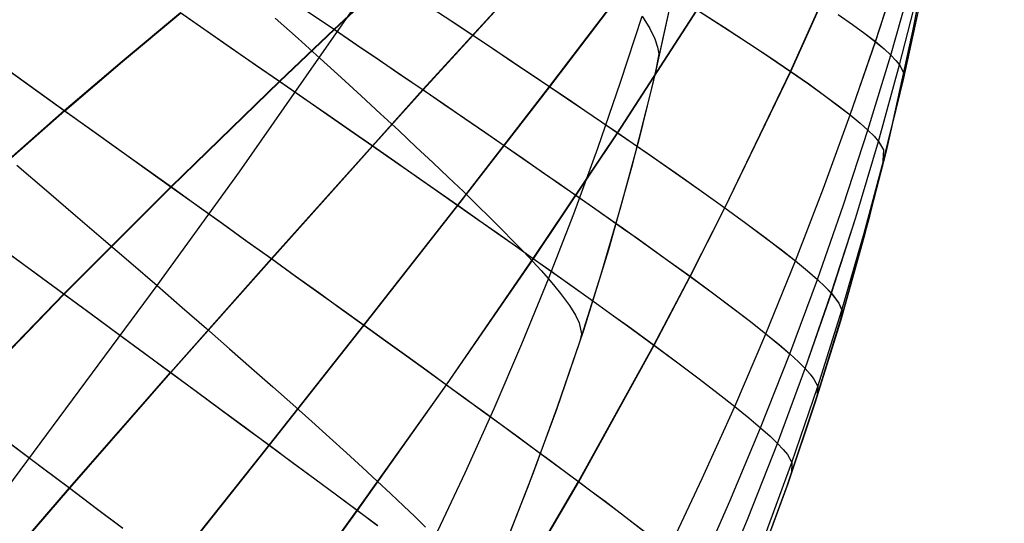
# Model space of a CAD drawing. Header units: millimetres. Extents: x -58 to 58, y -58 to 58.
# Tile 27 of 74: x -30.16 to -17.99, y 37.56 to 43.79. Entities that reach past the tile are written whole.
import ezdxf

# ---------------------------------------------------------------- set-up
doc = ezdxf.new("R2010")
doc.units = ezdxf.units.MM
doc.header["$MEASUREMENT"] = 0
doc.layers.add('Predefinito', color=5, linetype='Continuous')

msp = doc.modelspace()

# ---------------------------------------------------------------- linework, layer by layer
at = {"layer": 'Predefinito', "color": 9}
for points in [[(-21.201, 53.449), (-21.207, 52.185), (-21.244, 50.948), (-21.313, 49.739), (-21.413, 48.555), (-21.542, 47.396), (-21.699, 46.263), (-21.884, 45.153), (-22.096, 44.067), (-22.334, 43.004), (-22.596, 41.964), (-22.882, 40.945), (-23.191, 39.948), (-23.522, 38.971), (-23.875, 38.014), (-24.247, 37.076)], [(-21.201, 53.449), (-21.207, 52.185), (-21.244, 50.948), (-21.313, 49.739), (-21.413, 48.555), (-21.542, 47.396), (-21.699, 46.263), (-21.884, 45.153), (-22.096, 44.067), (-22.334, 43.004), (-22.596, 41.964), (-22.882, 40.945), (-23.191, 39.948), (-23.522, 38.971), (-23.875, 38.014), (-24.247, 37.076)], [(-21.201, 53.449), (-21.201, 52.581), (-21.217, 51.714), (-21.249, 50.847), (-21.297, 49.981), (-21.361, 49.119), (-21.443, 48.258), (-21.541, 47.4), (-21.657, 46.544), (-21.791, 45.69), (-21.943, 44.838), (-22.112, 43.99), (-22.3, 43.146), (-22.506, 42.306), (-22.731, 41.471), (-22.973, 40.641), (-23.234, 39.817), (-23.513, 38.999), (-23.809, 38.187), (-24.123, 37.382)], [(-18.226, 51.362), (-18.282, 50.133), (-18.367, 48.926), (-18.481, 47.742), (-18.623, 46.58), (-18.792, 45.44), (-18.987, 44.322), (-19.208, 43.225), (-19.454, 42.15), (-19.723, 41.095), (-20.015, 40.061), (-20.33, 39.047), (-20.665, 38.053), (-21.021, 37.078), (-21.396, 36.123), (-21.789, 35.186), (-22.199, 34.269), (-22.626, 33.369), (-23.068, 32.487), (-23.524, 31.623), (-23.994, 30.775), (-24.476, 29.943), (-24.969, 29.128), (-25.987, 27.543)]]:
    msp.add_lwpolyline(points, dxfattribs=at)
at = {"layer": 'Predefinito', "color": 9, "extrusion": (-4.69203e-07, -1.27846e-06, 1)}
msp.add_lwpolyline([(-19.453, 42.15), (-19.723, 41.095), (-20.015, 40.061), (-20.33, 39.047), (-20.665, 38.053), (-21.021, 37.078), (-21.396, 36.123), (-21.789, 35.187), (-22.199, 34.269), (-22.822, 32.973)], dxfattribs=at)
at = {"layer": 'Predefinito', "color": 9, "extrusion": (1, 0, 0)}
msp.add_lwpolyline([(42.15, 60), (42.15, 319.997)], dxfattribs=at)
at = {"layer": 'Predefinito', "color": 9}
for points in [[(-21.778, 36.935, 48.685), (-21.38, 37.837, 48.773), (-21.001, 38.745, 48.869), (-20.64, 39.659, 48.972), (-20.299, 40.577, 49.083), (-19.977, 41.499, 49.198), (-19.675, 42.424, 49.314), (-19.391, 43.352, 49.428), (-19.126, 44.288, 49.546), (-18.88, 45.229, 49.68), (-18.764, 45.7, 49.757), (-18.654, 46.172, 49.843), (-18.549, 46.644, 49.94), (-18.449, 47.12, 50.048), (-18.354, 47.602, 50.169), (-18.268, 48.09, 50.301), (-18.19, 48.583, 50.445), (-18.122, 49.082, 50.6), (-18.067, 49.587, 50.765), (-18.025, 50.099, 50.941), (-17.999, 50.614, 51.125), (-17.989, 51.129, 51.317), (-17.991, 51.445, 51.436)], [(-21.777, 36.935, 331.312), (-21.38, 37.836, 331.223), (-21, 38.744, 331.128), (-20.64, 39.659, 331.025), (-20.298, 40.577, 330.914), (-19.977, 41.499, 330.799), (-19.674, 42.423, 330.683), (-19.391, 43.352, 330.569), (-19.126, 44.288, 330.451), (-18.879, 45.229, 330.317), (-18.764, 45.7, 330.24), (-18.654, 46.172, 330.154), (-18.549, 46.644, 330.057), (-18.449, 47.12, 329.949), (-18.354, 47.602, 329.828), (-18.268, 48.09, 329.696), (-18.19, 48.583, 329.552), (-18.122, 49.082, 329.397), (-18.067, 49.587, 329.232), (-18.025, 50.099, 329.056), (-17.999, 50.614, 328.872), (-17.989, 51.129, 328.681), (-17.991, 51.445, 328.562)], [(-21.535, 36.719, 329.007), (-21.153, 37.631, 328.936), (-20.791, 38.551, 328.859), (-20.449, 39.477, 328.777), (-20.126, 40.408, 328.688), (-19.825, 41.344, 328.595), (-19.544, 42.285, 328.502), (-19.283, 43.23, 328.41), (-19.042, 44.18, 328.315), (-18.822, 45.132, 328.208), (-18.719, 45.609, 328.146), (-18.622, 46.086, 328.077), (-18.53, 46.563, 328), (-18.443, 47.043, 327.913), (-18.362, 47.528, 327.816), (-18.288, 48.017, 327.711), (-18.221, 48.511, 327.597), (-18.164, 49.009, 327.474), (-18.116, 49.512, 327.343), (-18.08, 50.02, 327.205), (-18.057, 50.529, 327.06), (-18.047, 51.038, 326.91), (-18.047, 51.425, 326.795)], [(-21.535, 36.719, 50.99), (-21.154, 37.631, 51.061), (-20.791, 38.551, 51.138), (-20.449, 39.477, 51.221), (-20.127, 40.408, 51.31), (-19.825, 41.344, 51.402), (-19.544, 42.285, 51.496), (-19.283, 43.23, 51.588), (-19.042, 44.18, 51.682), (-18.822, 45.132, 51.789), (-18.72, 45.609, 51.851), (-18.622, 46.086, 51.92), (-18.53, 46.563, 51.998), (-18.443, 47.043, 52.085), (-18.362, 47.528, 52.181), (-18.288, 48.017, 52.287), (-18.221, 48.511, 52.401), (-18.164, 49.009, 52.524), (-18.116, 49.512, 52.655), (-18.08, 50.02, 52.793), (-18.057, 50.529, 52.938), (-18.046, 51.038, 53.088), (-18.047, 51.425, 53.203)], [(-20.956, 37.385, 324.412), (-20.614, 38.316, 324.375), (-20.294, 39.254, 324.333), (-19.996, 40.199, 324.289), (-19.719, 41.15, 324.243), (-19.464, 42.107, 324.197), (-19.231, 43.069, 324.151), (-19.021, 44.034, 324.105), (-18.832, 45.001, 324.051), (-18.665, 45.967, 323.986), (-18.518, 46.935, 323.903), (-18.392, 47.912, 323.802), (-18.291, 48.896, 323.684), (-18.218, 49.887, 323.554), (-18.176, 50.879, 323.414), (-18.165, 51.383, 323.342)], [(-20.956, 37.385, 55.586), (-20.614, 38.316, 55.624), (-20.294, 39.254, 55.665), (-19.996, 40.199, 55.709), (-19.719, 41.15, 55.755), (-19.464, 42.107, 55.802), (-19.231, 43.069, 55.847), (-19.021, 44.034, 55.894), (-18.832, 45.001, 55.947), (-18.665, 45.967, 56.013), (-18.518, 46.935, 56.096), (-18.392, 47.912, 56.197), (-18.291, 48.896, 56.314), (-18.218, 49.887, 56.445), (-18.176, 50.879, 56.585), (-18.165, 51.383, 56.657)], [(-18.226, 51.362, 60.008), (-18.282, 50.133, 60.006), (-18.367, 48.926, 60.004), (-18.481, 47.742, 60.002), (-18.623, 46.58, 60.001), (-18.792, 45.44, 60), (-18.987, 44.322, 60), (-19.208, 43.225, 60), (-19.454, 42.15, 60)], [(-22.841, 32.934, 320), (-22.367, 33.909, 320), (-21.912, 34.905, 320), (-21.477, 35.923, 319.999), (-21.064, 36.964, 319.999), (-20.674, 38.027, 319.999), (-20.308, 39.114, 319.998), (-19.967, 40.225, 319.997), (-19.652, 41.36, 319.997), (-19.366, 42.52, 319.997), (-19.108, 43.705, 319.997), (-18.88, 44.915, 319.996), (-18.683, 46.151, 319.994), (-18.518, 47.415, 319.989), (-18.386, 48.705, 319.984), (-18.34, 49.269, 319.983)], [(-30.556, 37.675, 37.178), (-28.459, 40.503, 37.453), (-27.441, 41.91, 37.615), (-24.528, 46.09, 38.236)], [(-30.556, 37.675, 342.822), (-28.459, 40.503, 342.547), (-27.441, 41.91, 342.385), (-24.528, 46.09, 341.764)], [(-28.26, 37.036, 35.207), (-27.074, 38.531, 35.424), (-25.904, 40.014, 35.677), (-24.744, 41.496, 35.975), (-23.609, 42.963, 36.333), (-21.453, 45.793, 37.11)], [(-28.256, 37.033, 344.787), (-27.07, 38.528, 344.57), (-25.9, 40.012, 344.317), (-24.741, 41.494, 344.018), (-23.606, 42.961, 343.661), (-21.451, 45.792, 342.884)], [(-30.794, 36.55, 33.225), (-29.542, 38.001, 33.395), (-28.292, 39.429, 33.601), (-27.046, 40.836, 33.841), (-25.798, 42.232, 34.127), (-25.175, 42.925, 34.293), (-22.791, 45.532, 35.038)], [(-30.79, 36.546, 346.769), (-29.537, 37.997, 346.599), (-28.288, 39.426, 346.393), (-27.042, 40.833, 346.153), (-25.794, 42.229, 345.867), (-25.171, 42.922, 345.701), (-22.788, 45.53, 344.956)], [(-24.226, 36.409, 41.645), (-23.249, 38.079, 41.879), (-22.319, 39.767, 42.151), (-21.872, 40.617, 42.305), (-21.442, 41.464, 42.471), (-20.629, 43.15, 42.815), (-19.867, 44.851, 43.16)], [(-24.225, 36.408, 338.35), (-23.248, 38.078, 338.116), (-22.317, 39.766, 337.844), (-21.871, 40.616, 337.69), (-21.441, 41.464, 337.524), (-20.628, 43.149, 337.181), (-19.866, 44.851, 336.835)], [(-27.109, 36.168, 37.173), (-25.984, 37.724, 37.393), (-24.884, 39.277, 37.648), (-23.809, 40.837, 37.948), (-22.768, 42.392, 38.303), (-21.305, 44.659, 38.874)], [(-27.106, 36.166, 342.821), (-25.981, 37.721, 342.601), (-24.881, 39.275, 342.346), (-23.806, 40.835, 342.047), (-22.766, 42.391, 341.691), (-21.303, 44.658, 341.12)], [(-22.139, 37.231, 333.618), (-21.721, 38.117, 333.513), (-21.32, 39.009, 333.4), (-20.935, 39.907, 333.278), (-20.57, 40.807, 333.147), (-20.222, 41.709, 333.01), (-19.893, 42.612, 332.873), (-19.581, 43.518, 332.738), (-19.285, 44.435, 332.599)], [(-22.139, 37.231, 46.378), (-21.722, 38.117, 46.483), (-21.32, 39.009, 46.596), (-20.936, 39.907, 46.718), (-20.57, 40.807, 46.849), (-20.223, 41.709, 46.986), (-19.894, 42.612, 47.123), (-19.582, 43.519, 47.258), (-19.285, 44.435, 47.398)], [(-30.928, 39.041, 31.751), (-29.611, 40.4, 31.936), (-28.287, 41.725, 32.154), (-26.946, 43.029, 32.416), (-26.272, 43.672, 32.571), (-25.607, 44.295, 32.742)], [(-30.922, 39.037, 348.243), (-29.606, 40.397, 348.058), (-28.282, 41.722, 347.839), (-26.942, 43.026, 347.577), (-26.267, 43.669, 347.423), (-25.603, 44.292, 347.252)], [(-26.85, 44.064, 31.759), (-26.272, 43.672, 32.571), (-25.99, 43.48, 32.989), (-25.713, 43.292, 33.416), (-25.441, 43.106, 33.85), (-25.175, 42.925, 34.293), (-24.914, 42.746, 34.744), (-24.66, 42.572, 35.204), (-24.412, 42.402, 35.671), (-24.171, 42.236, 36.147), (-23.937, 42.074, 36.631), (-23.711, 41.917, 37.121), (-23.492, 41.765, 37.617), (-23.282, 41.619, 38.119), (-23.079, 41.477, 38.626), (-22.884, 41.34, 39.138), (-22.696, 41.207, 39.655), (-22.517, 41.08, 40.176), (-22.18, 40.839, 41.233), (-21.872, 40.617, 42.305), (-21.595, 40.412, 43.392), (-21.346, 40.226, 44.49), (-21.127, 40.058, 45.6), (-20.936, 39.907, 46.718), (-20.774, 39.774, 47.844), (-20.64, 39.659, 48.972), (-20.533, 39.56, 50.098), (-20.449, 39.477, 51.221), (-20.386, 39.406, 52.34), (-20.341, 39.347, 53.454), (-20.294, 39.254, 55.665), (-20.305, 39.125, 60)], [(-26.845, 44.061, 348.234), (-26.267, 43.669, 347.423), (-25.986, 43.477, 347.004), (-25.709, 43.289, 346.578), (-25.437, 43.104, 346.143), (-25.171, 42.922, 345.701), (-24.911, 42.744, 345.249), (-24.656, 42.57, 344.79), (-24.409, 42.4, 344.322), (-24.168, 42.234, 343.847), (-23.934, 42.072, 343.363), (-23.708, 41.915, 342.873), (-23.49, 41.764, 342.377), (-23.279, 41.617, 341.876), (-23.077, 41.475, 341.369), (-22.882, 41.338, 340.857), (-22.694, 41.206, 340.34), (-22.515, 41.079, 339.818), (-22.178, 40.838, 338.762), (-21.871, 40.616, 337.69), (-21.594, 40.411, 336.603), (-21.345, 40.225, 335.505), (-21.126, 40.057, 334.396), (-20.935, 39.907, 333.278), (-20.773, 39.774, 332.153), (-20.64, 39.659, 331.025), (-20.532, 39.56, 329.899), (-20.449, 39.477, 328.777), (-20.386, 39.406, 327.658), (-20.341, 39.347, 326.544), (-20.294, 39.254, 324.333), (-20.305, 39.125, 319.998)], [(-25.074, 43.942, 33.592), (-24.815, 43.77, 34.029), (-24.562, 43.602, 34.475), (-24.314, 43.437, 34.927), (-24.073, 43.275, 35.388), (-23.838, 43.117, 35.857), (-23.609, 42.963, 36.333), (-23.388, 42.814, 36.817), (-23.174, 42.668, 37.307), (-22.967, 42.528, 37.802), (-22.768, 42.392, 38.303), (-22.577, 42.261, 38.808), (-22.393, 42.134, 39.319), (-22.047, 41.893, 40.353), (-21.73, 41.67, 41.405), (-21.442, 41.464, 42.471), (-21.182, 41.275, 43.55), (-20.951, 41.103, 44.64), (-20.747, 40.947, 45.741), (-20.57, 40.807, 46.849), (-20.421, 40.684, 47.965), (-20.299, 40.577, 49.083), (-20.202, 40.486, 50.198), (-20.127, 40.408, 51.31), (-20.033, 40.287, 53.52), (-19.996, 40.199, 55.709), (-20.012, 40.071, 60)], [(-25.07, 43.94, 346.401), (-24.811, 43.768, 345.964), (-24.558, 43.599, 345.519), (-24.311, 43.434, 345.066), (-24.07, 43.273, 344.605), (-23.835, 43.115, 344.137), (-23.606, 42.961, 343.661), (-23.385, 42.812, 343.177), (-23.171, 42.667, 342.687), (-22.965, 42.526, 342.192), (-22.766, 42.391, 341.691), (-22.575, 42.259, 341.186), (-22.391, 42.133, 340.675), (-22.045, 41.892, 339.641), (-21.729, 41.669, 338.59), (-21.441, 41.464, 337.524), (-21.181, 41.275, 336.446), (-20.95, 41.102, 335.355), (-20.746, 40.946, 334.255), (-20.57, 40.807, 333.147), (-20.421, 40.684, 332.031), (-20.298, 40.577, 330.914), (-20.201, 40.486, 329.799), (-20.126, 40.408, 328.688), (-20.033, 40.287, 326.478), (-19.996, 40.199, 324.289), (-20.012, 40.071, 319.998)], [(-31.009, 41.43, 30.427), (-29.605, 42.669, 30.614), (-28.891, 43.277, 30.722), (-28.17, 43.877, 30.843)], [(-31.003, 41.425, 349.567), (-29.599, 42.665, 349.38), (-28.886, 43.273, 349.272), (-28.165, 43.874, 349.151)], [(-28.17, 43.877, 30.843), (-27.55, 43.447, 31.613), (-27.246, 43.237, 32.01), (-26.946, 43.029, 32.416), (-26.651, 42.824, 32.831), (-26.361, 42.623, 33.254), (-26.077, 42.426, 33.686), (-25.798, 42.232, 34.127), (-25.525, 42.041, 34.576), (-25.258, 41.855, 35.034), (-24.998, 41.674, 35.5), (-24.744, 41.496, 35.975), (-24.498, 41.323, 36.459), (-24.26, 41.156, 36.949), (-24.03, 40.994, 37.445), (-23.809, 40.837, 37.948), (-23.595, 40.686, 38.456), (-23.389, 40.539, 38.969), (-23.191, 40.398, 39.488), (-23.001, 40.262, 40.012), (-22.819, 40.13, 40.54), (-22.644, 40.004, 41.073), (-22.319, 39.767, 42.151), (-22.024, 39.549, 43.245), (-21.759, 39.35, 44.351), (-21.525, 39.17, 45.468), (-21.32, 39.009, 46.596), (-21.146, 38.868, 47.731), (-21.001, 38.745, 48.869), (-20.884, 38.64, 50.005), (-20.791, 38.551, 51.138), (-20.721, 38.476, 52.267), (-20.67, 38.413, 53.392), (-20.614, 38.316, 55.624), (-20.619, 38.186, 60)], [(-28.165, 43.874, 349.151), (-27.545, 43.444, 348.381), (-27.241, 43.233, 347.983), (-26.942, 43.026, 347.577), (-26.647, 42.821, 347.163), (-26.357, 42.62, 346.739), (-26.073, 42.423, 346.307), (-25.794, 42.229, 345.867), (-25.521, 42.039, 345.418), (-25.254, 41.853, 344.96), (-24.994, 41.671, 344.494), (-24.741, 41.494, 344.018), (-24.495, 41.321, 343.535), (-24.258, 41.154, 343.045), (-24.028, 40.992, 342.549), (-23.806, 40.835, 342.047), (-23.592, 40.684, 341.539), (-23.387, 40.538, 341.025), (-23.189, 40.396, 340.506), (-22.999, 40.26, 339.983), (-22.817, 40.129, 339.454), (-22.643, 40.003, 338.922), (-22.317, 39.766, 337.844), (-22.022, 39.548, 336.751), (-21.758, 39.349, 335.645), (-21.524, 39.169, 334.527), (-21.32, 39.009, 333.4), (-21.145, 38.867, 332.266), (-21, 38.744, 331.128), (-20.883, 38.64, 329.992), (-20.791, 38.551, 328.859), (-20.721, 38.476, 327.731), (-20.67, 38.413, 326.606), (-20.614, 38.316, 324.375), (-20.619, 38.186, 319.999)], [(-26.998, 43.809, 36.659), (-26.716, 43.556, 37.226), (-26.445, 43.311, 37.805), (-26.185, 43.075, 38.397), (-25.936, 42.847, 39.001), (-25.698, 42.628, 39.616), (-25.471, 42.418, 40.243), (-25.255, 42.216, 40.879), (-25.05, 42.023, 41.525), (-24.857, 41.839, 42.18), (-24.674, 41.664, 42.844), (-24.503, 41.498, 43.516), (-24.343, 41.34, 44.194), (-24.195, 41.192, 44.88), (-24.058, 41.052, 45.572), (-23.932, 40.922, 46.269), (-23.817, 40.8, 46.971), (-23.714, 40.688, 47.678), (-23.623, 40.584, 48.388), (-23.542, 40.49, 49.101), (-23.473, 40.404, 49.817), (-23.364, 40.256, 51.258), (-23.289, 40.137, 52.706), (-23.243, 40.041, 54.161), (-23.215, 39.906, 57.081), (-23.234, 39.817, 60)], [(-26.998, 43.809, 343.341), (-26.716, 43.556, 342.774), (-26.445, 43.311, 342.195), (-26.185, 43.075, 341.603), (-25.936, 42.847, 340.999), (-25.698, 42.628, 340.384), (-25.471, 42.418, 339.757), (-25.255, 42.216, 339.121), (-25.05, 42.023, 338.475), (-24.857, 41.839, 337.82), (-24.674, 41.664, 337.156), (-24.503, 41.498, 336.484), (-24.343, 41.34, 335.806), (-24.195, 41.192, 335.12), (-24.058, 41.052, 334.428), (-23.932, 40.922, 333.731), (-23.817, 40.8, 333.029), (-23.714, 40.688, 332.322), (-23.623, 40.584, 331.612), (-23.542, 40.49, 330.899), (-23.473, 40.404, 330.183), (-23.364, 40.256, 328.742), (-23.289, 40.137, 327.294), (-23.243, 40.041, 325.839), (-23.215, 39.906, 322.919), (-23.234, 39.817, 320)], [(-25.023, 37.401, 48.129), (-24.651, 38.189, 48.187), (-24.293, 38.983, 48.249), (-23.95, 39.782, 48.316), (-23.623, 40.584, 48.388), (-23.31, 41.391, 48.465), (-23.013, 42.202, 48.546), (-22.731, 43.016, 48.627), (-22.464, 43.834, 48.704)], [(-25.023, 37.401, 331.871), (-24.651, 38.189, 331.813), (-24.293, 38.983, 331.751), (-23.95, 39.782, 331.684), (-23.623, 40.584, 331.612), (-23.31, 41.391, 331.535), (-23.013, 42.202, 331.454), (-22.731, 43.016, 331.373), (-22.464, 43.834, 331.296)], [(-22.464, 43.834, 48.704), (-22.371, 43.682, 50.098), (-22.309, 43.555, 51.501), (-22.274, 43.451, 52.91), (-22.26, 43.366, 54.325), (-22.3, 43.146, 60)], [(-22.464, 43.834, 331.296), (-22.371, 43.682, 329.902), (-22.309, 43.555, 328.499), (-22.274, 43.451, 327.09), (-22.26, 43.366, 325.675), (-22.3, 43.146, 320)], [(-21.782, 43.908, 38.686), (-21.453, 43.697, 39.696), (-21.152, 43.501, 40.722), (-20.877, 43.318, 41.762), (-20.629, 43.15, 42.815), (-20.407, 42.995, 43.878), (-20.211, 42.854, 44.952), (-20.04, 42.726, 46.034), (-19.894, 42.612, 47.123), (-19.772, 42.511, 48.218), (-19.675, 42.424, 49.314), (-19.599, 42.349, 50.407), (-19.544, 42.285, 51.496), (-19.481, 42.183, 53.66), (-19.495, 41.982, 60)], [(-21.78, 43.907, 341.308), (-21.452, 43.696, 340.298), (-21.15, 43.5, 339.273), (-20.876, 43.318, 338.233), (-20.628, 43.149, 337.181), (-20.406, 42.995, 336.117), (-20.21, 42.854, 335.044), (-20.039, 42.726, 333.962), (-19.893, 42.612, 332.873), (-19.772, 42.511, 331.779), (-19.674, 42.423, 330.683), (-19.599, 42.348, 329.59), (-19.544, 42.285, 328.502), (-19.48, 42.183, 326.338), (-19.495, 41.981, 319.997)], [(-20.042, 43.856, 335.955), (-19.864, 43.731, 334.89), (-19.711, 43.619, 333.817), (-19.581, 43.518, 332.738), (-19.475, 43.429, 331.654), (-19.391, 43.352, 330.569), (-19.328, 43.286, 329.487), (-19.283, 43.23, 328.41), (-19.236, 43.139, 326.27), (-19.269, 42.945, 319.997)], [(-20.042, 43.856, 44.04), (-19.865, 43.732, 45.106), (-19.712, 43.619, 46.179), (-19.582, 43.519, 47.258), (-19.475, 43.43, 48.343), (-19.391, 43.352, 49.428), (-19.328, 43.286, 50.51), (-19.283, 43.23, 51.588), (-19.236, 43.139, 53.729), (-19.269, 42.946, 60)], [(-33.315, 43.132, 351.645), (-33.202, 43.048, 351.553), (-32.458, 42.499, 350.927), (-31.724, 41.957, 350.266), (-31.003, 41.425, 349.567), (-30.647, 41.163, 349.204), (-30.296, 40.905, 348.831), (-29.948, 40.649, 348.449), (-29.606, 40.397, 348.058), (-29.268, 40.148, 347.656), (-28.936, 39.903, 347.245), (-28.609, 39.663, 346.824), (-28.288, 39.426, 346.393), (-27.973, 39.194, 345.952), (-27.665, 38.967, 345.502), (-27.364, 38.745, 345.041), (-27.07, 38.528, 344.57), (-26.785, 38.317, 344.089), (-26.508, 38.112, 343.601), (-26.24, 37.914, 343.104), (-25.981, 37.721, 342.601), (-25.73, 37.536, 342.09)], [(-33.315, 43.132, 28.355), (-33.209, 43.053, 28.441), (-32.465, 42.504, 29.067), (-31.731, 41.962, 29.729), (-31.009, 41.43, 30.427), (-30.653, 41.168, 30.79), (-30.301, 40.909, 31.163), (-29.954, 40.653, 31.545), (-29.611, 40.4, 31.936), (-29.273, 40.152, 32.338), (-28.94, 39.907, 32.749), (-28.613, 39.666, 33.17), (-28.292, 39.429, 33.601), (-27.977, 39.198, 34.042), (-27.669, 38.97, 34.492), (-27.368, 38.748, 34.953), (-27.074, 38.531, 35.424), (-26.788, 38.32, 35.904), (-26.511, 38.115, 36.393), (-26.243, 37.916, 36.89), (-25.984, 37.724, 37.393), (-25.733, 37.538, 37.904)], [(-30.286, 43.158, 29.898), (-29.605, 42.669, 30.614), (-29.269, 42.429, 30.986), (-28.937, 42.191, 31.366), (-28.61, 41.956, 31.756), (-28.287, 41.725, 32.154), (-27.969, 41.497, 32.562), (-27.656, 41.273, 32.979), (-27.348, 41.052, 33.405), (-27.046, 40.836, 33.841), (-26.751, 40.624, 34.286), (-26.461, 40.416, 34.74), (-26.179, 40.213, 35.204), (-25.904, 40.014, 35.677), (-25.636, 39.821, 36.159), (-25.377, 39.634, 36.648), (-25.126, 39.453, 37.145), (-24.884, 39.277, 37.648), (-24.65, 39.108, 38.158), (-24.425, 38.944, 38.674), (-24.208, 38.785, 39.195), (-24, 38.633, 39.722), (-23.8, 38.486, 40.254), (-23.608, 38.345, 40.791), (-23.425, 38.209, 41.333), (-23.249, 38.079, 41.879), (-23.082, 37.954, 42.43), (-22.923, 37.835, 42.984), (-22.772, 37.721, 43.542), (-22.63, 37.612, 44.103), (-22.368, 37.411, 45.235)], [(-30.28, 43.154, 350.096), (-29.599, 42.665, 349.38), (-29.264, 42.425, 349.008), (-28.932, 42.187, 348.628), (-28.605, 41.953, 348.238), (-28.282, 41.722, 347.839), (-27.964, 41.494, 347.432), (-27.651, 41.27, 347.015), (-27.344, 41.049, 346.588), (-27.042, 40.833, 346.153), (-26.747, 40.621, 345.708), (-26.458, 40.413, 345.254), (-26.175, 40.21, 344.79), (-25.9, 40.012, 344.317), (-25.633, 39.819, 343.835), (-25.374, 39.632, 343.345), (-25.123, 39.451, 342.849), (-24.881, 39.275, 342.346), (-24.648, 39.106, 341.836), (-24.423, 38.942, 341.321), (-24.206, 38.784, 340.799), (-23.998, 38.631, 340.272), (-23.798, 38.485, 339.74), (-23.606, 38.343, 339.203), (-23.423, 38.208, 338.662), (-23.248, 38.078, 338.116), (-23.081, 37.953, 337.565), (-22.922, 37.834, 337.011), (-22.771, 37.72, 336.453), (-22.628, 37.611, 335.892), (-22.368, 37.41, 334.76)], [(-30.192, 41.993, 34.737), (-29.824, 41.678, 35.252), (-29.466, 41.371, 35.78), (-29.119, 41.072, 36.323), (-28.783, 40.783, 36.881), (-28.459, 40.503, 37.453), (-28.148, 40.232, 38.039), (-27.849, 39.972, 38.64), (-27.563, 39.722, 39.253), (-27.29, 39.482, 39.88), (-27.03, 39.252, 40.518), (-26.782, 39.032, 41.168), (-26.547, 38.822, 41.828), (-26.326, 38.623, 42.498), (-26.117, 38.434, 43.177), (-25.921, 38.255, 43.864), (-25.739, 38.086, 44.56), (-25.569, 37.928, 45.262), (-25.413, 37.781, 45.971), (-25.27, 37.643, 46.685), (-25.14, 37.517, 47.405)], [(-30.192, 41.993, 345.263), (-29.824, 41.678, 344.748), (-29.466, 41.371, 344.22), (-29.119, 41.072, 343.677), (-28.783, 40.783, 343.119), (-28.459, 40.503, 342.547), (-28.148, 40.232, 341.961), (-27.849, 39.972, 341.36), (-27.563, 39.722, 340.747), (-27.29, 39.482, 340.12), (-27.03, 39.252, 339.482), (-26.782, 39.032, 338.832), (-26.547, 38.822, 338.172), (-26.326, 38.623, 337.502), (-26.117, 38.434, 336.823), (-25.921, 38.255, 336.136), (-25.739, 38.086, 335.44), (-25.569, 37.928, 334.738), (-25.413, 37.781, 334.029), (-25.27, 37.643, 333.315), (-25.14, 37.517, 332.595)], [(-34.793, 41.949, 351.734), (-34.692, 41.874, 351.659), (-33.913, 41.286, 351.052), (-33.144, 40.707, 350.408), (-32.764, 40.422, 350.072), (-32.388, 40.138, 349.726), (-32.015, 39.858, 349.37), (-31.646, 39.581, 349.004), (-31.282, 39.307, 348.629), (-30.922, 39.037, 348.243), (-30.568, 38.771, 347.848), (-30.218, 38.509, 347.442), (-29.875, 38.251, 347.025), (-29.537, 37.997, 346.599), (-29.206, 37.748, 346.162), (-28.882, 37.505, 345.714)], [(-34.793, 41.949, 28.266), (-34.699, 41.879, 28.336), (-33.92, 41.291, 28.942), (-33.151, 40.712, 29.586), (-32.77, 40.426, 29.923), (-32.394, 40.143, 30.269), (-32.021, 39.863, 30.624), (-31.652, 39.585, 30.99), (-31.287, 39.311, 31.365), (-30.928, 39.041, 31.751), (-30.573, 38.775, 32.146), (-30.223, 38.512, 32.552), (-29.88, 38.254, 32.969), (-29.542, 38.001, 33.395), (-29.211, 37.752, 33.832), (-28.887, 37.508, 34.28)]]:
    msp.add_polyline3d(points, dxfattribs=at)

doc.saveas('drawing.dxf')
